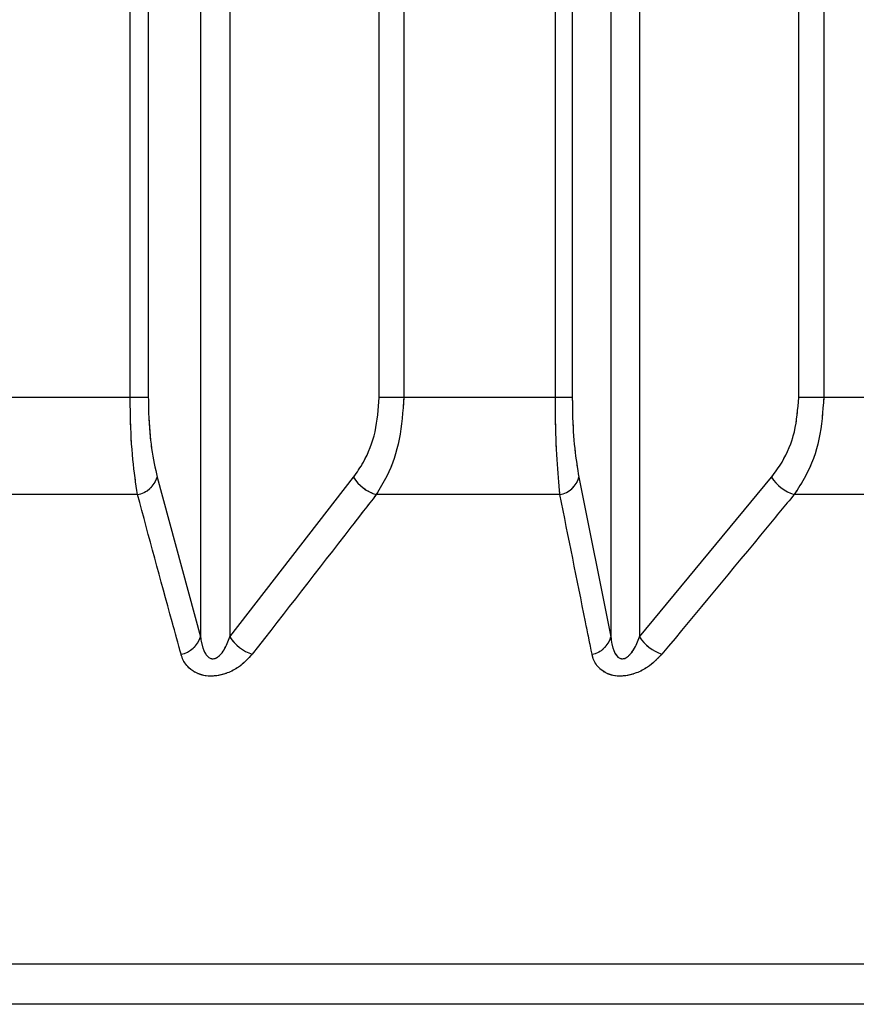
# Paper-space layout 'Dim Drawing' of a CAD drawing. Header units: inches. Extents: x 0.1 to 16.9, y 0.1 to 10.9.
# Tile 46 of 256: x 3.03111 to 3.03223, y 3.66797 to 3.66928. Entities that reach past the tile are written whole.
import ezdxf

# ---------------------------------------------------------------- set-up
doc = ezdxf.new("R2010")
doc.units = ezdxf.units.IN
doc.header["$MEASUREMENT"] = 0
doc.linetypes.add('PHANTOM', pattern=[0.49999999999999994, 0.25, -0.05, 0.05, -0.05, 0.05, -0.05])

psp = doc.layouts.new('Dim Drawing')

# ---------------------------------------------------------------- linework, layer by layer
at = {"color": 7, "linetype": 'Continuous', "lineweight": 25}
for p, q in [((3.031257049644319, 3.668777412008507), (3.031257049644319, 3.6731669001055)), ((3.031281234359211, 3.6731669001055), (3.031281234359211, 3.668777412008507)), ((3.031589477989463, 3.668777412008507), (3.031589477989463, 3.6731669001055)), ((3.031622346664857, 3.6731669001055), (3.031622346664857, 3.668777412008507)), ((3.031824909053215, 3.668777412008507), (3.031824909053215, 3.6731669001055)), ((3.031847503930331, 3.6731669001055), (3.031847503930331, 3.668777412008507)), ((3.03214993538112, 3.668777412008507), (3.03214993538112, 3.6731669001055)), ((3.032183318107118, 3.6731669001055), (3.032183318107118, 3.668777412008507)), ((3.031350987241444, 3.672910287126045), (3.031350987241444, 3.668457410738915)), ((3.031390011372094, 3.672910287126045), (3.031390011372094, 3.668457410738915)), ((3.031899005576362, 3.672910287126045), (3.031899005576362, 3.668457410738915)), ((3.031937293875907, 3.672910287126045), (3.031937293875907, 3.668457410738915)), ((3.031257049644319, 3.668777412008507), (3.031051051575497, 3.668777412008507)), ((3.031281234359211, 3.668777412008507), (3.031257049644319, 3.668777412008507)), ((3.031622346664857, 3.668777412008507), (3.031589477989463, 3.668777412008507)), ((3.031824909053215, 3.668777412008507), (3.031622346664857, 3.668777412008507)), ((3.031847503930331, 3.668777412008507), (3.031824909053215, 3.668777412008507)), ((3.032183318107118, 3.668777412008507), (3.03214993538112, 3.668777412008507)), ((3.032381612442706, 3.668777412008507), (3.032183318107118, 3.668777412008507)), ((3.031293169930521, 3.66867069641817), (3.031350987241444, 3.668457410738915)), ((3.031390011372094, 3.668457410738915), (3.03155534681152, 3.66867069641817)), ((3.031856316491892, 3.66867069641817), (3.031899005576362, 3.668457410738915)), ((3.031937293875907, 3.668457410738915), (3.032113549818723, 3.66867069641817)), ((3.031266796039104, 3.668647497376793), (3.031017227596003, 3.668647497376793)), ((3.031830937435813, 3.668647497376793), (3.031585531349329, 3.668647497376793)), ((3.032383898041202, 3.668647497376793), (3.032143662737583, 3.668647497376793)), ((3.037615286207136, 3.668020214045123), (3.020604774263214, 3.668020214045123)), ((3.037485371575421, 3.667966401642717), (3.020734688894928, 3.667966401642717))]:
    psp.add_line(p, q, dxfattribs=at)
at = {"color": 7, "linetype": 'PHANTOM', "lineweight": 18}
for p, q in [((3.031257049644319, 3.668777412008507), (3.031257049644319, 3.6731669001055)), ((3.031257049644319, 3.668777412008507), (3.031257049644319, 3.6731669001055)), ((3.031257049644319, 3.668777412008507), (3.031257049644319, 3.6731669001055)), ((3.031281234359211, 3.6731669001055), (3.031281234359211, 3.668777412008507)), ((3.031281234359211, 3.6731669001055), (3.031281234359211, 3.668777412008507)), ((3.031281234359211, 3.6731669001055), (3.031281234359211, 3.668777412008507)), ((3.031589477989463, 3.668777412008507), (3.031589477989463, 3.6731669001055)), ((3.031589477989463, 3.668777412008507), (3.031589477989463, 3.6731669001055)), ((3.031589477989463, 3.668777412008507), (3.031589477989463, 3.6731669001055)), ((3.031622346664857, 3.6731669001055), (3.031622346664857, 3.668777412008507)), ((3.031622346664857, 3.6731669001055), (3.031622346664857, 3.668777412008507)), ((3.031622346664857, 3.6731669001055), (3.031622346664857, 3.668777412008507)), ((3.031824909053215, 3.668777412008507), (3.031824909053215, 3.6731669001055)), ((3.031824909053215, 3.668777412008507), (3.031824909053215, 3.6731669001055)), ((3.031824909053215, 3.668777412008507), (3.031824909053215, 3.6731669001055)), ((3.031847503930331, 3.6731669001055), (3.031847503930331, 3.668777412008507)), ((3.031847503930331, 3.6731669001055), (3.031847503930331, 3.668777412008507)), ((3.031847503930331, 3.6731669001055), (3.031847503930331, 3.668777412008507)), ((3.03214993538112, 3.668777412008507), (3.03214993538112, 3.6731669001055)), ((3.03214993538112, 3.668777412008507), (3.03214993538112, 3.6731669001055)), ((3.03214993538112, 3.668777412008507), (3.03214993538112, 3.6731669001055)), ((3.032183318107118, 3.6731669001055), (3.032183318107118, 3.668777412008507)), ((3.032183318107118, 3.6731669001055), (3.032183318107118, 3.668777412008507)), ((3.032183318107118, 3.6731669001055), (3.032183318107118, 3.668777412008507)), ((3.031350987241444, 3.672910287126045), (3.031350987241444, 3.668457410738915)), ((3.031350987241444, 3.672910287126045), (3.031350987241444, 3.668457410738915)), ((3.031350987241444, 3.672910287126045), (3.031350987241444, 3.668457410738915)), ((3.031390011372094, 3.672910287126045), (3.031390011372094, 3.668457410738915)), ((3.031390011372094, 3.672910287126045), (3.031390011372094, 3.668457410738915)), ((3.031390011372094, 3.672910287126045), (3.031390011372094, 3.668457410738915)), ((3.031899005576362, 3.672910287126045), (3.031899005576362, 3.668457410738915)), ((3.031899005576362, 3.672910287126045), (3.031899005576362, 3.668457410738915)), ((3.031899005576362, 3.672910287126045), (3.031899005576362, 3.668457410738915)), ((3.031937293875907, 3.672910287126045), (3.031937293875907, 3.668457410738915)), ((3.031937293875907, 3.672910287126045), (3.031937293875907, 3.668457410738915)), ((3.031937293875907, 3.672910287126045), (3.031937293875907, 3.668457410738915)), ((3.031257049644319, 3.668777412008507), (3.031051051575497, 3.668777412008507)), ((3.031257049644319, 3.668777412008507), (3.031051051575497, 3.668777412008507)), ((3.031257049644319, 3.668777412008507), (3.031051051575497, 3.668777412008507)), ((3.031281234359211, 3.668777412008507), (3.031257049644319, 3.668777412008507)), ((3.031281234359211, 3.668777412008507), (3.031257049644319, 3.668777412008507)), ((3.031281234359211, 3.668777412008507), (3.031257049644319, 3.668777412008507)), ((3.031622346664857, 3.668777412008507), (3.031589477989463, 3.668777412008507)), ((3.031622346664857, 3.668777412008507), (3.031589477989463, 3.668777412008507)), ((3.031622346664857, 3.668777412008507), (3.031589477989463, 3.668777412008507)), ((3.031824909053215, 3.668777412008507), (3.031622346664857, 3.668777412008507)), ((3.031824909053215, 3.668777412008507), (3.031622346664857, 3.668777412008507)), ((3.031824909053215, 3.668777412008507), (3.031622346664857, 3.668777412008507)), ((3.031847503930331, 3.668777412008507), (3.031824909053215, 3.668777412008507)), ((3.031847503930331, 3.668777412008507), (3.031824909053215, 3.668777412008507)), ((3.031847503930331, 3.668777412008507), (3.031824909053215, 3.668777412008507)), ((3.032183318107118, 3.668777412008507), (3.03214993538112, 3.668777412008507)), ((3.032183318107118, 3.668777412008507), (3.03214993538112, 3.668777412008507)), ((3.032183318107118, 3.668777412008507), (3.03214993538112, 3.668777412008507)), ((3.032381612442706, 3.668777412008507), (3.032183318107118, 3.668777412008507)), ((3.032381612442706, 3.668777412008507), (3.032183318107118, 3.668777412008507)), ((3.032381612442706, 3.668777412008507), (3.032183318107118, 3.668777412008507)), ((3.031293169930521, 3.66867069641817), (3.031350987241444, 3.668457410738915)), ((3.031293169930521, 3.66867069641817), (3.031350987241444, 3.668457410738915)), ((3.031293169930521, 3.66867069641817), (3.031350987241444, 3.668457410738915)), ((3.031390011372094, 3.668457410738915), (3.03155534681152, 3.66867069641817)), ((3.031390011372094, 3.668457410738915), (3.03155534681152, 3.66867069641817)), ((3.031390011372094, 3.668457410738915), (3.03155534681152, 3.66867069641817)), ((3.031856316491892, 3.66867069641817), (3.031899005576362, 3.668457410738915)), ((3.031856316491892, 3.66867069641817), (3.031899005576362, 3.668457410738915)), ((3.031856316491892, 3.66867069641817), (3.031899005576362, 3.668457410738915)), ((3.031937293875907, 3.668457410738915), (3.032113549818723, 3.66867069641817)), ((3.031937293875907, 3.668457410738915), (3.032113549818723, 3.66867069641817)), ((3.031937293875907, 3.668457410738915), (3.032113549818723, 3.66867069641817)), ((3.031266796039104, 3.668647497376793), (3.031017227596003, 3.668647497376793)), ((3.031266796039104, 3.668647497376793), (3.031017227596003, 3.668647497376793)), ((3.031266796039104, 3.668647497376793), (3.031017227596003, 3.668647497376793)), ((3.031830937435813, 3.668647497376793), (3.031585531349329, 3.668647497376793)), ((3.031830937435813, 3.668647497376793), (3.031585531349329, 3.668647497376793)), ((3.031830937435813, 3.668647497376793), (3.031585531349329, 3.668647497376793)), ((3.032383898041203, 3.668647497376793), (3.032143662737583, 3.668647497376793)), ((3.032383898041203, 3.668647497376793), (3.032143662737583, 3.668647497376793)), ((3.032383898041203, 3.668647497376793), (3.032143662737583, 3.668647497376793)), ((3.037615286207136, 3.668020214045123), (3.020604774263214, 3.668020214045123)), ((3.037615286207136, 3.668020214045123), (3.020604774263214, 3.668020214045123)), ((3.037615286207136, 3.668020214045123), (3.020604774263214, 3.668020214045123)), ((3.037485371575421, 3.667966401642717), (3.020734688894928, 3.667966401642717)), ((3.037485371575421, 3.667966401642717), (3.020734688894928, 3.667966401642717)), ((3.037485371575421, 3.667966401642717), (3.020734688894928, 3.667966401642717))]:
    psp.add_line(p, q, dxfattribs=at)
at = {"color": 7, "linetype": 'Continuous', "lineweight": 25}
for centre, radius, start, end in [((3.031260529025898, 3.668681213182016), 3.429330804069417e-05, 280.5298297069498, 342.1412750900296), ((3.031602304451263, 3.668700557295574), 5.564792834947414e-05, 212.4527275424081, 252.457408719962), ((3.031825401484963, 3.668679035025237), 3.201983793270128e-05, 279.9559670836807, 344.9050134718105), ((3.032162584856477, 3.668703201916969), 5.883062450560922e-05, 213.5405377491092, 251.2380336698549), ((3.03131839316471, 3.668467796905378), 3.420886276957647e-05, 280.9572735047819, 342.3254183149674), ((3.031436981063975, 3.668487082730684), 5.555698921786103e-05, 212.2816810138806, 252.1111200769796), ((3.031868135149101, 3.668465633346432), 3.194674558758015e-05, 280.4025694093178, 345.0850566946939), ((3.031986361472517, 3.668489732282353), 5.875637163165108e-05, 213.3734806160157, 250.8964699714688)]:
    psp.add_arc(centre, radius, start, end, dxfattribs=at)
at = {"color": 7, "linetype": 'PHANTOM', "lineweight": 18}
for centre, radius, start, end in [((3.031260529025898, 3.668681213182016), 3.429330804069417e-05, 280.5298297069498, 342.1412750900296), ((3.031260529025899, 3.668681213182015), 3.429330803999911e-05, 280.5298297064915, 342.1412750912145), ((3.031260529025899, 3.668681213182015), 3.429330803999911e-05, 280.529829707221, 342.1412750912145), ((3.031602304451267, 3.668700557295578), 5.564792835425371e-05, 212.4527275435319, 252.4574087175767), ((3.031602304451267, 3.668700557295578), 5.564792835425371e-05, 212.4527275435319, 252.4574087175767), ((3.031602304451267, 3.668700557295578), 5.564792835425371e-05, 212.4527275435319, 252.4574087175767), ((3.031825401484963, 3.668679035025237), 3.201983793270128e-05, 279.9559670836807, 344.9050134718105), ((3.031825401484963, 3.668679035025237), 3.201983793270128e-05, 279.9559670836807, 344.9050134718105), ((3.031825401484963, 3.668679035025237), 3.201983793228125e-05, 279.9559670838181, 344.9050134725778), ((3.032162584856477, 3.668703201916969), 5.883062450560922e-05, 213.5405377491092, 251.2380336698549), ((3.032162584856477, 3.668703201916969), 5.883062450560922e-05, 213.5405377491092, 251.2380336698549), ((3.032162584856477, 3.668703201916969), 5.883062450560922e-05, 213.5405377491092, 251.2380336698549), ((3.03131839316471, 3.668467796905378), 3.420886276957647e-05, 280.9572735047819, 342.3254183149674), ((3.03131839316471, 3.668467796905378), 3.420886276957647e-05, 280.9572735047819, 342.3254183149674), ((3.03131839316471, 3.668467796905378), 3.420886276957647e-05, 280.9572735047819, 342.3254183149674), ((3.031436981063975, 3.668487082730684), 5.555698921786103e-05, 212.2816810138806, 252.1111200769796), ((3.031436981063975, 3.668487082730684), 5.555698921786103e-05, 212.2816810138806, 252.1111200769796), ((3.031436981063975, 3.668487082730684), 5.555698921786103e-05, 212.2816810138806, 252.1111200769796), ((3.031868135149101, 3.668465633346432), 3.194674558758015e-05, 280.4025694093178, 345.0850566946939), ((3.031868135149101, 3.668465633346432), 3.194674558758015e-05, 280.4025694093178, 345.0850566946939), ((3.031868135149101, 3.668465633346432), 3.194674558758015e-05, 280.4025694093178, 345.0850566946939), ((3.031986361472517, 3.668489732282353), 5.875637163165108e-05, 213.3734806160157, 250.8964699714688), ((3.031986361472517, 3.668489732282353), 5.875637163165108e-05, 213.3734806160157, 250.8964699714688), ((3.031986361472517, 3.668489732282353), 5.875637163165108e-05, 213.3734806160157, 250.8964699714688)]:
    psp.add_arc(centre, radius, start, end, dxfattribs=at)
at = {"color": 7, "linetype": 'Continuous', "lineweight": 25}
for points, knots in [([(3.031266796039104, 3.668647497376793), (3.031264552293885, 3.66866239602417), (3.0312600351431, 3.668692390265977), (3.031257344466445, 3.668740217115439), (3.031257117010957, 3.668768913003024), (3.031257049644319, 3.668777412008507)], [0, 0, 0, 0, 0.4099050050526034, 0.8252285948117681, 0.9999999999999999, 0.9999999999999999, 0.9999999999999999, 0.9999999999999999]), ([(3.031281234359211, 3.668777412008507), (3.031281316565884, 3.668770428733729), (3.031281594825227, 3.668746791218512), (3.031284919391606, 3.668707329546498), (3.031290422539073, 3.668682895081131), (3.031293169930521, 3.66867069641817)], [0, 0, 0, 0, 0.1735354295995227, 0.587395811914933, 0.9999999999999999, 0.9999999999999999, 0.9999999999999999, 0.9999999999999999]), ([(3.03155534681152, 3.66867069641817), (3.031559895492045, 3.668677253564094), (3.031571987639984, 3.66869468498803), (3.03158616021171, 3.668730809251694), (3.031588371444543, 3.668761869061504), (3.031589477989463, 3.668777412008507)], [0, 0, 0, 0, 0.2315050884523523, 0.6154298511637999, 1, 1, 1, 1]), ([(3.031622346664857, 3.668777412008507), (3.031621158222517, 3.668758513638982), (3.031618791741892, 3.668720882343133), (3.031603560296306, 3.668676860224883), (3.031590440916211, 3.668655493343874), (3.031585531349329, 3.668647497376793)], [0, 0, 0, 0, 0.3869935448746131, 0.7705992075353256, 1, 1, 1, 1]), ([(3.031830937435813, 3.668647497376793), (3.031829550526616, 3.66866239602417), (3.031826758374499, 3.668692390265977), (3.031825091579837, 3.668740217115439), (3.031824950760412, 3.668768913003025), (3.031824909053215, 3.668777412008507)], [0, 0, 0, 0, 0.409905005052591, 0.8252285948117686, 1, 1, 1, 1]), ([(3.031847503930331, 3.668777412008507), (3.031847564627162, 3.668770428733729), (3.031847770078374, 3.668746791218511), (3.031850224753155, 3.668707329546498), (3.031854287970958, 3.668682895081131), (3.031856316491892, 3.66867069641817)], [0, 0, 0, 0, 0.1735354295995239, 0.5873958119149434, 1, 1, 1, 1]), ([(3.032113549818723, 3.66867069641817), (3.032118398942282, 3.668677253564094), (3.032131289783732, 3.66869468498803), (3.032146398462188, 3.668730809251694), (3.032148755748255, 3.668761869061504), (3.03214993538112, 3.668777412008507)], [0, 0, 0, 0, 0.2315050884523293, 0.6154298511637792, 0.9999999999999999, 0.9999999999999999, 0.9999999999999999, 0.9999999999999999]), ([(3.032183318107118, 3.668777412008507), (3.032182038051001, 3.668758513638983), (3.032179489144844, 3.668720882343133), (3.032163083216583, 3.668676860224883), (3.032148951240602, 3.668655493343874), (3.032143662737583, 3.668647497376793)], [0, 0, 0, 0, 0.3869935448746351, 0.7705992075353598, 1, 1, 1, 1]), ([(3.031324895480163, 3.668434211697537), (3.031320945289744, 3.668448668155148), (3.031301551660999, 3.668519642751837), (3.031282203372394, 3.668590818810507), (3.031266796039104, 3.668647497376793)], [0, 0, 0, 0, 0.2036849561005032, 1, 1, 1, 1]), ([(3.031585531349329, 3.668647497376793), (3.03157430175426, 3.668632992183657), (3.031519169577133, 3.668561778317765), (3.031463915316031, 3.668490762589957), (3.031419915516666, 3.668434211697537)], [0, 0, 0, 0, 0.2036849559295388, 1, 1, 1, 1]), ([(3.031873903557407, 3.668434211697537), (3.031870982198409, 3.668448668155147), (3.031856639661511, 3.668519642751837), (3.031842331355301, 3.668590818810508), (3.031830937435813, 3.668647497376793)], [0, 0, 0, 0, 0.2036849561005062, 1, 1, 1, 1]), ([(3.032143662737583, 3.668647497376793), (3.03213169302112, 3.668632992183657), (3.032072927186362, 3.668561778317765), (3.032014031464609, 3.668490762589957), (3.031967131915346, 3.668434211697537)], [0, 0, 0, 0, 0.2036849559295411, 1, 1, 1, 1]), ([(3.031350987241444, 3.668457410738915), (3.031351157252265, 3.668456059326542), (3.031351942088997, 3.668449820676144), (3.031354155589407, 3.668440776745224), (3.031358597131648, 3.66843275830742), (3.031362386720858, 3.668429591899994), (3.031365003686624, 3.668428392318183), (3.031367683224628, 3.668427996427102), (3.031370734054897, 3.668428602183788), (3.031373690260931, 3.668430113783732), (3.031378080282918, 3.668433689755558), (3.031384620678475, 3.668442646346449), (3.031387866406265, 3.668451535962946), (3.031390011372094, 3.668457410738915)], [0, 0, 0, 0, 0.05649002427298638, 0.2607801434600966, 0.386730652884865, 0.435874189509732, 0.464603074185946, 0.5036756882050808, 0.5409810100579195, 0.5816903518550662, 0.6276471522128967, 0.7539275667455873, 1, 1, 1, 1]), ([(3.031899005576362, 3.668457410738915), (3.031899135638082, 3.668456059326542), (3.031899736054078, 3.668449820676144), (3.031901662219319, 3.668440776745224), (3.031905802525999, 3.66843275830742), (3.031909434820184, 3.668429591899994), (3.031911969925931, 3.668428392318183), (3.031914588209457, 3.668427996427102), (3.031917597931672, 3.668428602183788), (3.031920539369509, 3.668430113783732), (3.031924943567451, 3.668433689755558), (3.031931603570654, 3.668442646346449), (3.031935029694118, 3.668451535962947), (3.031937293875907, 3.668457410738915)], [0, 0, 0, 0, 0.05649002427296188, 0.2607801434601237, 0.3867306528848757, 0.435874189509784, 0.4646030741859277, 0.5036756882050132, 0.5409810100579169, 0.5816903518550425, 0.6276471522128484, 0.7539275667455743, 1, 1, 1, 1]), ([(3.031419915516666, 3.668434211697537), (3.031414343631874, 3.668428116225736), (3.031405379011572, 3.668418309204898), (3.031387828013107, 3.668409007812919), (3.031372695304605, 3.668404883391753), (3.031358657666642, 3.668404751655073), (3.031345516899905, 3.668408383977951), (3.031333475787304, 3.668416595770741), (3.031327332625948, 3.668426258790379), (3.031325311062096, 3.668432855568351), (3.031324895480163, 3.668434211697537)], [0, 0, 0, 0, 0.2086143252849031, 0.335640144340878, 0.4424206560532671, 0.5496604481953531, 0.6478447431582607, 0.7774633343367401, 0.9542521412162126, 1, 1, 1, 1]), ([(3.031967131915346, 3.668434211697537), (3.031961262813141, 3.668428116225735), (3.031951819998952, 3.668418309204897), (3.031933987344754, 3.66840900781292), (3.031918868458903, 3.668404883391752), (3.03190508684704, 3.668404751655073), (3.031892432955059, 3.668408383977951), (3.031881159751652, 3.668416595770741), (3.03187576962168, 3.668426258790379), (3.031874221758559, 3.668432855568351), (3.031873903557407, 3.668434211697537)], [0, 0, 0, 0, 0.2086143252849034, 0.3356401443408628, 0.4424206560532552, 0.5496604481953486, 0.6478447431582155, 0.7774633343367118, 0.9542521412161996, 1, 1, 1, 1])]:
    psp.add_open_spline(points, degree=3, knots=knots, dxfattribs=at)
at = {"color": 7, "linetype": 'PHANTOM', "lineweight": 18}
for points, knots in [([(3.031266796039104, 3.668647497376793), (3.031264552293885, 3.66866239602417), (3.0312600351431, 3.668692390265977), (3.031257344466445, 3.668740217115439), (3.031257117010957, 3.668768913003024), (3.031257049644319, 3.668777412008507)], [0, 0, 0, 0, 0.4099050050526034, 0.8252285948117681, 0.9999999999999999, 0.9999999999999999, 0.9999999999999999, 0.9999999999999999]), ([(3.031266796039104, 3.668647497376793), (3.031264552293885, 3.66866239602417), (3.0312600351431, 3.668692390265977), (3.031257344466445, 3.668740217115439), (3.031257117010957, 3.668768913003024), (3.031257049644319, 3.668777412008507)], [0, 0, 0, 0, 0.4099050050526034, 0.8252285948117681, 0.9999999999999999, 0.9999999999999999, 0.9999999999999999, 0.9999999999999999]), ([(3.031266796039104, 3.668647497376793), (3.031264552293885, 3.66866239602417), (3.0312600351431, 3.668692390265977), (3.031257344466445, 3.668740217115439), (3.031257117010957, 3.668768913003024), (3.031257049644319, 3.668777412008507)], [0, 0, 0, 0, 0.4099050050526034, 0.8252285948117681, 0.9999999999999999, 0.9999999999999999, 0.9999999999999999, 0.9999999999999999]), ([(3.031281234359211, 3.668777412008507), (3.031281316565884, 3.668770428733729), (3.031281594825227, 3.668746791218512), (3.031284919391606, 3.668707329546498), (3.031290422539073, 3.668682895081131), (3.031293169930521, 3.66867069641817)], [0, 0, 0, 0, 0.1735354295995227, 0.587395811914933, 0.9999999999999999, 0.9999999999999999, 0.9999999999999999, 0.9999999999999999]), ([(3.031281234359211, 3.668777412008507), (3.031281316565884, 3.668770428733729), (3.031281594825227, 3.668746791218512), (3.031284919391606, 3.668707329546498), (3.031290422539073, 3.668682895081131), (3.031293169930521, 3.66867069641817)], [0, 0, 0, 0, 0.1735354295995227, 0.587395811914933, 0.9999999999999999, 0.9999999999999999, 0.9999999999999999, 0.9999999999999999]), ([(3.031281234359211, 3.668777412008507), (3.031281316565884, 3.668770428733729), (3.031281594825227, 3.668746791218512), (3.031284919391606, 3.668707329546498), (3.031290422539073, 3.668682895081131), (3.031293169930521, 3.66867069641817)], [0, 0, 0, 0, 0.1735354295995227, 0.587395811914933, 0.9999999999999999, 0.9999999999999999, 0.9999999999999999, 0.9999999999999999]), ([(3.03155534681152, 3.66867069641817), (3.031559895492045, 3.668677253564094), (3.031571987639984, 3.66869468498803), (3.03158616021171, 3.668730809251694), (3.031588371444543, 3.668761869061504), (3.031589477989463, 3.668777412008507)], [0, 0, 0, 0, 0.2315050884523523, 0.6154298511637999, 1, 1, 1, 1]), ([(3.03155534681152, 3.66867069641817), (3.031559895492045, 3.668677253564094), (3.031571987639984, 3.66869468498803), (3.03158616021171, 3.668730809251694), (3.031588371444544, 3.668761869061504), (3.031589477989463, 3.668777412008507)], [0, 0, 0, 0, 0.2315050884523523, 0.6154298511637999, 1, 1, 1, 1]), ([(3.03155534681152, 3.66867069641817), (3.031559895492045, 3.668677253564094), (3.031571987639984, 3.66869468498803), (3.03158616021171, 3.668730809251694), (3.031588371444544, 3.668761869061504), (3.031589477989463, 3.668777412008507)], [0, 0, 0, 0, 0.2315050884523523, 0.6154298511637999, 1, 1, 1, 1]), ([(3.031622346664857, 3.668777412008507), (3.031621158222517, 3.668758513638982), (3.031618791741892, 3.668720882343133), (3.031603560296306, 3.668676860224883), (3.031590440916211, 3.668655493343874), (3.031585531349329, 3.668647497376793)], [0, 0, 0, 0, 0.3869935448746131, 0.7705992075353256, 1, 1, 1, 1]), ([(3.031622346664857, 3.668777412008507), (3.031621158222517, 3.668758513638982), (3.031618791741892, 3.668720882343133), (3.031603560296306, 3.668676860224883), (3.031590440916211, 3.668655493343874), (3.031585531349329, 3.668647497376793)], [0, 0, 0, 0, 0.3869935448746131, 0.7705992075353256, 1, 1, 1, 1]), ([(3.031622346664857, 3.668777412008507), (3.031621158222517, 3.668758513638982), (3.031618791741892, 3.668720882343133), (3.031603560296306, 3.668676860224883), (3.031590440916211, 3.668655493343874), (3.031585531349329, 3.668647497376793)], [0, 0, 0, 0, 0.3869935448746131, 0.7705992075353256, 1, 1, 1, 1]), ([(3.031830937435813, 3.668647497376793), (3.031829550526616, 3.66866239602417), (3.031826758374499, 3.668692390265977), (3.031825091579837, 3.668740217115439), (3.031824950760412, 3.668768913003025), (3.031824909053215, 3.668777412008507)], [0, 0, 0, 0, 0.409905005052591, 0.8252285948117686, 1, 1, 1, 1]), ([(3.031830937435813, 3.668647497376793), (3.031829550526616, 3.66866239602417), (3.031826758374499, 3.668692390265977), (3.031825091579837, 3.668740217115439), (3.031824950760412, 3.668768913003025), (3.031824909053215, 3.668777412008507)], [0, 0, 0, 0, 0.409905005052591, 0.8252285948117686, 1, 1, 1, 1]), ([(3.031830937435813, 3.668647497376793), (3.031829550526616, 3.66866239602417), (3.031826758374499, 3.668692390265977), (3.031825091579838, 3.668740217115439), (3.031824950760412, 3.668768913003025), (3.031824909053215, 3.668777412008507)], [0, 0, 0, 0, 0.409905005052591, 0.8252285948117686, 1, 1, 1, 1]), ([(3.031847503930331, 3.668777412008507), (3.031847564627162, 3.668770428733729), (3.031847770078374, 3.668746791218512), (3.031850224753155, 3.668707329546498), (3.031854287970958, 3.668682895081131), (3.031856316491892, 3.66867069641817)], [0, 0, 0, 0, 0.1735354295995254, 0.5873958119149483, 1, 1, 1, 1]), ([(3.031847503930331, 3.668777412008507), (3.031847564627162, 3.668770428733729), (3.031847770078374, 3.668746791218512), (3.031850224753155, 3.668707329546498), (3.031854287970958, 3.668682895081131), (3.031856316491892, 3.66867069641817)], [0, 0, 0, 0, 0.1735354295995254, 0.5873958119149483, 1, 1, 1, 1]), ([(3.031847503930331, 3.668777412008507), (3.031847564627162, 3.668770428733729), (3.031847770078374, 3.668746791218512), (3.031850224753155, 3.668707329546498), (3.031854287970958, 3.668682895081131), (3.031856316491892, 3.66867069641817)], [0, 0, 0, 0, 0.1735354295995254, 0.5873958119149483, 1, 1, 1, 1]), ([(3.032113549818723, 3.66867069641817), (3.032118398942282, 3.668677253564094), (3.032131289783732, 3.66869468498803), (3.032146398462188, 3.668730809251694), (3.032148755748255, 3.668761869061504), (3.03214993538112, 3.668777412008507)], [0, 0, 0, 0, 0.2315050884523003, 0.6154298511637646, 1, 1, 1, 1]), ([(3.032113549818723, 3.66867069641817), (3.032118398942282, 3.668677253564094), (3.032131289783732, 3.66869468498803), (3.032146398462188, 3.668730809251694), (3.032148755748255, 3.668761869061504), (3.03214993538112, 3.668777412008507)], [0, 0, 0, 0, 0.2315050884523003, 0.6154298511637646, 1, 1, 1, 1]), ([(3.032113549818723, 3.66867069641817), (3.032118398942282, 3.668677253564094), (3.032131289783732, 3.66869468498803), (3.032146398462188, 3.668730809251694), (3.032148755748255, 3.668761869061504), (3.03214993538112, 3.668777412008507)], [0, 0, 0, 0, 0.2315050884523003, 0.6154298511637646, 1, 1, 1, 1]), ([(3.032183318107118, 3.668777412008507), (3.032182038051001, 3.668758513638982), (3.032179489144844, 3.668720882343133), (3.032163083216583, 3.668676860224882), (3.032148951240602, 3.668655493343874), (3.032143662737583, 3.668647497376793)], [0, 0, 0, 0, 0.386993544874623, 0.7705992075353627, 1, 1, 1, 1]), ([(3.032183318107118, 3.668777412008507), (3.032182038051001, 3.668758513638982), (3.032179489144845, 3.668720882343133), (3.032163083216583, 3.668676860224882), (3.032148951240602, 3.668655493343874), (3.032143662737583, 3.668647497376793)], [0, 0, 0, 0, 0.386993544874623, 0.7705992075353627, 1, 1, 1, 1]), ([(3.032183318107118, 3.668777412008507), (3.032182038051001, 3.668758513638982), (3.032179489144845, 3.668720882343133), (3.032163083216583, 3.668676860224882), (3.032148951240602, 3.668655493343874), (3.032143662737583, 3.668647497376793)], [0, 0, 0, 0, 0.386993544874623, 0.7705992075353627, 1, 1, 1, 1]), ([(3.031324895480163, 3.668434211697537), (3.031320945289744, 3.668448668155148), (3.031301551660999, 3.668519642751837), (3.031282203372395, 3.668590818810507), (3.031266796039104, 3.668647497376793)], [0, 0, 0, 0, 0.2036849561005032, 1, 1, 1, 1]), ([(3.031324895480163, 3.668434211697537), (3.031320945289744, 3.668448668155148), (3.031301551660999, 3.668519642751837), (3.031282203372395, 3.668590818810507), (3.031266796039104, 3.668647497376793)], [0, 0, 0, 0, 0.2036849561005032, 1, 1, 1, 1]), ([(3.031324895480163, 3.668434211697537), (3.031320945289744, 3.668448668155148), (3.031301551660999, 3.668519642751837), (3.031282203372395, 3.668590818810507), (3.031266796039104, 3.668647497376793)], [0, 0, 0, 0, 0.2036849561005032, 1, 1, 1, 1]), ([(3.031585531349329, 3.668647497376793), (3.03157430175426, 3.668632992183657), (3.031519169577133, 3.668561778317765), (3.031463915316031, 3.668490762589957), (3.031419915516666, 3.668434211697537)], [0, 0, 0, 0, 0.2036849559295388, 1, 1, 1, 1]), ([(3.031585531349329, 3.668647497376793), (3.03157430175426, 3.668632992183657), (3.031519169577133, 3.668561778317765), (3.031463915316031, 3.668490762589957), (3.031419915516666, 3.668434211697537)], [0, 0, 0, 0, 0.2036849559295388, 1, 1, 1, 1]), ([(3.031585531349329, 3.668647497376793), (3.03157430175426, 3.668632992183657), (3.031519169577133, 3.668561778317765), (3.031463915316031, 3.668490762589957), (3.031419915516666, 3.668434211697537)], [0, 0, 0, 0, 0.2036849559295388, 1, 1, 1, 1]), ([(3.031873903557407, 3.668434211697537), (3.031870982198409, 3.668448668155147), (3.031856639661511, 3.668519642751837), (3.031842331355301, 3.668590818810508), (3.031830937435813, 3.668647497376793)], [0, 0, 0, 0, 0.2036849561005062, 1, 1, 1, 1]), ([(3.031873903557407, 3.668434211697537), (3.031870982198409, 3.668448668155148), (3.031856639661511, 3.668519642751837), (3.031842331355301, 3.668590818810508), (3.031830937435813, 3.668647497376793)], [0, 0, 0, 0, 0.2036849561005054, 1, 1, 1, 1]), ([(3.031873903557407, 3.668434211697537), (3.031870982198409, 3.668448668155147), (3.031856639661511, 3.668519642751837), (3.031842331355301, 3.668590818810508), (3.031830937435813, 3.668647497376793)], [0, 0, 0, 0, 0.2036849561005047, 1, 1, 1, 1]), ([(3.032143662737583, 3.668647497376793), (3.03213169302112, 3.668632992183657), (3.032072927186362, 3.668561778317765), (3.032014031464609, 3.668490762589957), (3.031967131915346, 3.668434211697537)], [0, 0, 0, 0, 0.2036849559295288, 1, 1, 1, 1]), ([(3.032143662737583, 3.668647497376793), (3.03213169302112, 3.668632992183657), (3.032072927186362, 3.668561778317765), (3.032014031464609, 3.668490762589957), (3.031967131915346, 3.668434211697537)], [0, 0, 0, 0, 0.203684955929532, 1, 1, 1, 1]), ([(3.032143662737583, 3.668647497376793), (3.03213169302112, 3.668632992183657), (3.032072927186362, 3.668561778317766), (3.032014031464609, 3.668490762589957), (3.031967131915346, 3.668434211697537)], [0, 0, 0, 0, 0.2036849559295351, 1, 1, 1, 1]), ([(3.031350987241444, 3.668457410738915), (3.031351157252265, 3.668456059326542), (3.031351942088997, 3.668449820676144), (3.031354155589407, 3.668440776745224), (3.031358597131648, 3.66843275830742), (3.031362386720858, 3.668429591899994), (3.031365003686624, 3.668428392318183), (3.031367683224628, 3.668427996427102), (3.031370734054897, 3.668428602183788), (3.031373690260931, 3.668430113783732), (3.031378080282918, 3.668433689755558), (3.031384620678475, 3.668442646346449), (3.031387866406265, 3.668451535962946), (3.031390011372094, 3.668457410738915)], [0, 0, 0, 0, 0.05649002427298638, 0.2607801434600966, 0.386730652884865, 0.435874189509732, 0.464603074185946, 0.5036756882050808, 0.5409810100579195, 0.5816903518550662, 0.6276471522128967, 0.7539275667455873, 1, 1, 1, 1]), ([(3.031350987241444, 3.668457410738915), (3.031351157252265, 3.668456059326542), (3.031351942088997, 3.668449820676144), (3.031354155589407, 3.668440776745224), (3.031358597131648, 3.66843275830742), (3.031362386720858, 3.668429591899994), (3.031365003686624, 3.668428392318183), (3.031367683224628, 3.668427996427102), (3.031370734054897, 3.668428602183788), (3.031373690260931, 3.668430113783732), (3.031378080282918, 3.668433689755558), (3.031384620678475, 3.668442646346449), (3.031387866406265, 3.668451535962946), (3.031390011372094, 3.668457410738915)], [0, 0, 0, 0, 0.05649002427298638, 0.2607801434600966, 0.386730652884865, 0.435874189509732, 0.464603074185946, 0.5036756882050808, 0.5409810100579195, 0.5816903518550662, 0.6276471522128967, 0.7539275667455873, 1, 1, 1, 1]), ([(3.031350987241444, 3.668457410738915), (3.031351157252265, 3.668456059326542), (3.031351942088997, 3.668449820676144), (3.031354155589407, 3.668440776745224), (3.031358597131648, 3.66843275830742), (3.031362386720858, 3.668429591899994), (3.031365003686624, 3.668428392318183), (3.031367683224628, 3.668427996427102), (3.031370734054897, 3.668428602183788), (3.031373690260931, 3.668430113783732), (3.031378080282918, 3.668433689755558), (3.031384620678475, 3.668442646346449), (3.031387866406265, 3.668451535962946), (3.031390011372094, 3.668457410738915)], [0, 0, 0, 0, 0.05649002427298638, 0.2607801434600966, 0.386730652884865, 0.435874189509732, 0.464603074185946, 0.5036756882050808, 0.5409810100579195, 0.5816903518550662, 0.6276471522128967, 0.7539275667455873, 1, 1, 1, 1]), ([(3.031899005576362, 3.668457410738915), (3.031899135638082, 3.668456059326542), (3.031899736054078, 3.668449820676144), (3.031901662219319, 3.668440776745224), (3.031905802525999, 3.66843275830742), (3.031909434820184, 3.668429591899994), (3.031911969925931, 3.668428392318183), (3.031914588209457, 3.668427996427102), (3.031917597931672, 3.668428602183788), (3.031920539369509, 3.668430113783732), (3.031924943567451, 3.668433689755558), (3.031931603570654, 3.668442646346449), (3.031935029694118, 3.668451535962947), (3.031937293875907, 3.668457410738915)], [0, 0, 0, 0, 0.05649002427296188, 0.2607801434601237, 0.3867306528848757, 0.435874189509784, 0.4646030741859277, 0.5036756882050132, 0.5409810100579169, 0.5816903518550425, 0.6276471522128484, 0.7539275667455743, 1, 1, 1, 1]), ([(3.031899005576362, 3.668457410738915), (3.031899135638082, 3.668456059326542), (3.031899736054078, 3.668449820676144), (3.031901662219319, 3.668440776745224), (3.031905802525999, 3.66843275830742), (3.031909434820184, 3.668429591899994), (3.031911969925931, 3.668428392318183), (3.031914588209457, 3.668427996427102), (3.031917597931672, 3.668428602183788), (3.031920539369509, 3.668430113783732), (3.031924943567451, 3.668433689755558), (3.031931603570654, 3.668442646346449), (3.031935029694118, 3.668451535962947), (3.031937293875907, 3.668457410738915)], [0, 0, 0, 0, 0.05649002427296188, 0.2607801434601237, 0.3867306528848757, 0.435874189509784, 0.4646030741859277, 0.5036756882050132, 0.5409810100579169, 0.5816903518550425, 0.6276471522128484, 0.7539275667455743, 1, 1, 1, 1]), ([(3.031899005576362, 3.668457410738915), (3.031899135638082, 3.668456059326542), (3.031899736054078, 3.668449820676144), (3.031901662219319, 3.668440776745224), (3.031905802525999, 3.66843275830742), (3.031909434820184, 3.668429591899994), (3.031911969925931, 3.668428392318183), (3.031914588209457, 3.668427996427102), (3.031917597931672, 3.668428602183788), (3.031920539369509, 3.668430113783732), (3.031924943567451, 3.668433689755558), (3.031931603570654, 3.668442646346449), (3.031935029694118, 3.668451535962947), (3.031937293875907, 3.668457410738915)], [0, 0, 0, 0, 0.05649002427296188, 0.2607801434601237, 0.3867306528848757, 0.435874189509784, 0.4646030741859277, 0.5036756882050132, 0.5409810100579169, 0.5816903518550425, 0.6276471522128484, 0.7539275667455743, 1, 1, 1, 1]), ([(3.031419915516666, 3.668434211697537), (3.031414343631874, 3.668428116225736), (3.031405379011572, 3.668418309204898), (3.031387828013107, 3.668409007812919), (3.031372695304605, 3.668404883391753), (3.031358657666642, 3.668404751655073), (3.031345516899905, 3.668408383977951), (3.031333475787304, 3.668416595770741), (3.031327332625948, 3.668426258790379), (3.031325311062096, 3.668432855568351), (3.031324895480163, 3.668434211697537)], [0, 0, 0, 0, 0.2086143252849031, 0.335640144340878, 0.4424206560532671, 0.5496604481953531, 0.6478447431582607, 0.7774633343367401, 0.9542521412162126, 1, 1, 1, 1]), ([(3.031419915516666, 3.668434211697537), (3.031414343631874, 3.668428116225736), (3.031405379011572, 3.668418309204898), (3.031387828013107, 3.668409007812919), (3.031372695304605, 3.668404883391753), (3.031358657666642, 3.668404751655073), (3.031345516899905, 3.668408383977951), (3.031333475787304, 3.668416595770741), (3.031327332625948, 3.668426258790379), (3.031325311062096, 3.668432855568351), (3.031324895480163, 3.668434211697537)], [0, 0, 0, 0, 0.2086143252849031, 0.335640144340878, 0.4424206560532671, 0.5496604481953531, 0.6478447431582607, 0.7774633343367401, 0.9542521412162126, 1, 1, 1, 1]), ([(3.031419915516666, 3.668434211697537), (3.031414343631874, 3.668428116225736), (3.031405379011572, 3.668418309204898), (3.031387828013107, 3.668409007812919), (3.031372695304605, 3.668404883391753), (3.031358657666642, 3.668404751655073), (3.031345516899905, 3.668408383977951), (3.031333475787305, 3.668416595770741), (3.031327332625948, 3.668426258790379), (3.031325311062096, 3.668432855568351), (3.031324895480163, 3.668434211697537)], [0, 0, 0, 0, 0.2086143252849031, 0.335640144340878, 0.4424206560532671, 0.5496604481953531, 0.6478447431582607, 0.7774633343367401, 0.9542521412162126, 1, 1, 1, 1]), ([(3.031967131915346, 3.668434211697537), (3.031961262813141, 3.668428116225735), (3.031951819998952, 3.668418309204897), (3.031933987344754, 3.66840900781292), (3.031918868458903, 3.668404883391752), (3.03190508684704, 3.668404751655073), (3.031892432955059, 3.668408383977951), (3.031881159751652, 3.668416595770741), (3.03187576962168, 3.668426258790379), (3.031874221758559, 3.668432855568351), (3.031873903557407, 3.668434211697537)], [0, 0, 0, 0, 0.2086143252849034, 0.3356401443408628, 0.4424206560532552, 0.5496604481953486, 0.6478447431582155, 0.7774633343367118, 0.9542521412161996, 1, 1, 1, 1]), ([(3.031967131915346, 3.668434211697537), (3.031961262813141, 3.668428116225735), (3.031951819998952, 3.668418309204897), (3.031933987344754, 3.66840900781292), (3.031918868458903, 3.668404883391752), (3.03190508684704, 3.668404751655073), (3.031892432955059, 3.668408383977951), (3.031881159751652, 3.668416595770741), (3.03187576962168, 3.668426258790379), (3.031874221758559, 3.668432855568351), (3.031873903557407, 3.668434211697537)], [0, 0, 0, 0, 0.2086143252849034, 0.3356401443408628, 0.4424206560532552, 0.5496604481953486, 0.6478447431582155, 0.7774633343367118, 0.9542521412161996, 1, 1, 1, 1]), ([(3.031967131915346, 3.668434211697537), (3.031961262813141, 3.668428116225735), (3.031951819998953, 3.668418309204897), (3.031933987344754, 3.66840900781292), (3.031918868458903, 3.668404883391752), (3.03190508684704, 3.668404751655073), (3.031892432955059, 3.668408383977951), (3.031881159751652, 3.668416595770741), (3.03187576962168, 3.668426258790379), (3.031874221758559, 3.668432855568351), (3.031873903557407, 3.668434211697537)], [0, 0, 0, 0, 0.2086143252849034, 0.3356401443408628, 0.4424206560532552, 0.5496604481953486, 0.6478447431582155, 0.7774633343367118, 0.9542521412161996, 1, 1, 1, 1])]:
    psp.add_open_spline(points, degree=3, knots=knots, dxfattribs=at)

doc.saveas('drawing.dxf')
